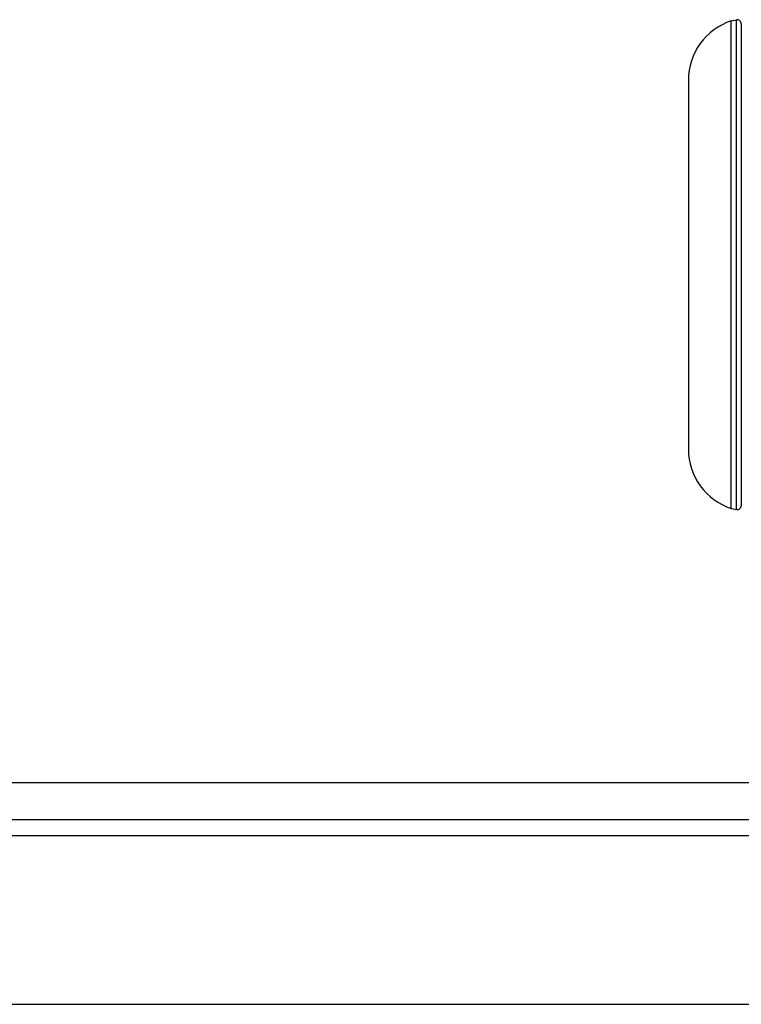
# Model space of a CAD drawing. Header units: millimetres. Extents: x 0 to 4000, y 0 to 3000.
# Tile 20 of 119: x 1176 to 1313, y 363 to 550. Entities that reach past the tile are written whole.
import ezdxf

# ---------------------------------------------------------------- set-up
doc = ezdxf.new("R2010")
doc.units = ezdxf.units.MM
doc.header["$LTSCALE"] = 219.99956
doc.layers.get('0').update_dxf_attribs({"linetype": 'CONTINUOUS'})

msp = doc.modelspace()

# ---------------------------------------------------------------- linework, layer by layer
at = {"color": 7, "linetype": 'CONTINUOUS'}
for p, q in [((1311.17, 549.5), (1312.15, 549.72)), ((1312.15, 456.79), (1312.15, 549.72)), ((1313.05, 548.92), (1313.05, 457.58)), ((1303.05, 538.25), (1303.05, 468.25)), ((1311.17, 457.01), (1312.15, 456.79)), ((1322.17, 397.93), (1043.93, 397.93)), ((598.66, 362.93), (1768.66, 362.93))]:
    msp.add_line(p, q, dxfattribs=at)
at = {"color": 9, "linetype": 'CONTINUOUS'}
for p, q in [((1311.17, 457.01), (1311.17, 549.5)), ((1319.09, 404.93), (1047.01, 404.93)), ((1037.49, 394.93), (1328.61, 394.93))]:
    msp.add_line(p, q, dxfattribs=at)
at = {"color": 7, "linetype": 'CONTINUOUS'}
for centre, radius, start, end in [((1314.9, 538.25), 11.85, 108.3247, 180), ((1312.25, 548.92), 0.8, 0, 97.0055), ((1314.9, 468.25), 11.85, 180, 251.6753), ((1312.25, 457.58), 0.8, 262.9945, 360)]:
    msp.add_arc(centre, radius, start, end, dxfattribs=at)

doc.saveas('drawing.dxf')
